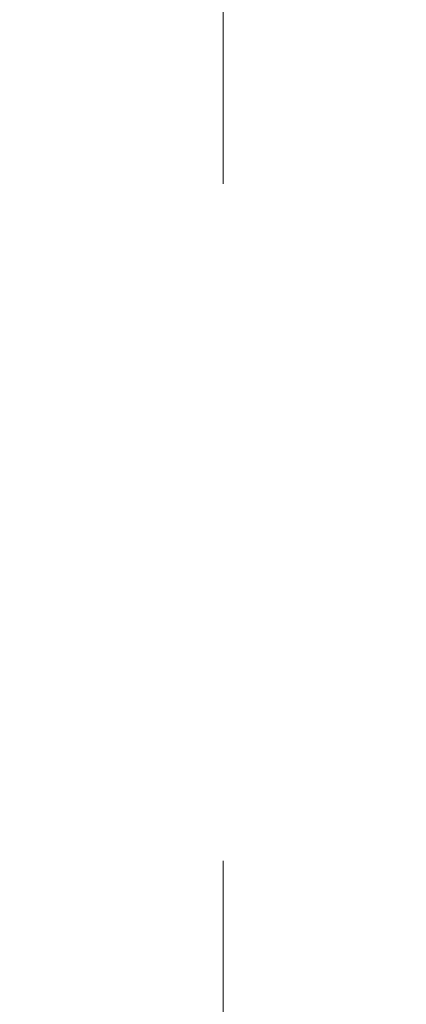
# Model space of a CAD drawing. Header units: inches. Extents: x 0.2 to 10.8, y 0.2 to 8.2.
# Tile 77 of 171: x 3.1328 to 3.19, y 3.2862 to 3.4316. Entities that reach past the tile are written whole.
import ezdxf

# ---------------------------------------------------------------- set-up
doc = ezdxf.new("R2010")
doc.units = ezdxf.units.IN
doc.header["$MEASUREMENT"] = 0
doc.linetypes.add('HIDDEN', pattern=[0.07500000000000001, 0.05, -0.025])
doc.layers.add('DIMENSIONS', color=140, linetype='Continuous')
doc.layers.add('SLD-0', color=179, linetype='Continuous')
doc.styles.add('SLDTEXTSTYLE0', font='TXT', dxfattribs={"width": 0.7})
doc.dimstyles.new('SLDDIMSTYLE0', dxfattribs={"dimtxt": 0.0849609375, "dimasz": 0.13, "dimexe": 0, "dimexo": 0.0625, "dimgap": 0.021240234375, "dimtad": 0, "dimtih": 1, "dimtoh": 1, "dimlfac": 20, "dimrnd": 1e-09, "dimzin": 12, "dimdsep": 46, "dimtxsty": 'SLDTEXTSTYLE0', "dimsah": 1, "dimcen": 0.09, "dimadec": 0, "dimazin": 3, "dimtfac": 1, "dimtofl": 0, "dimtmove": 0, "dimatfit": 3, "dimfxl": 0, "dimfrac": 2, "dimtolj": 1, "dimtzin": 12, "dimarcsym": 0})

# ---------------------------------------------------------------- blocks, each defined once
blk = doc.blocks.new('_D')
at = {"layer": 'DIMENSIONS'}
for p, q in [((3.139959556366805, 5.269157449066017), (2.582601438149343, 5.269157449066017)), ((2.707601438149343, 5.269157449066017), (2.707601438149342, 4.38519151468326)), ((2.510687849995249, 4.231140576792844), (2.482157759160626, 4.231140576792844)), ((2.482157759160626, 4.231140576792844), (2.482157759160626, 4.096109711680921)), ((2.904515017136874, 4.231140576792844), (2.933045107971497, 4.231140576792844)), ((2.933045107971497, 4.231140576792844), (2.933045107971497, 4.096109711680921)), ((2.482157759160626, 4.096109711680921), (2.510687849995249, 4.096109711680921)), ((2.933045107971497, 4.096109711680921), (2.904515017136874, 4.096109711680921)), ((2.707601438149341, 3.174990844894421), (2.707601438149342, 4.077089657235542)), ((3.139959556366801, 3.174990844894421), (2.582601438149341, 3.174990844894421))]:
    blk.add_line(p, q, dxfattribs=at)
for points in [[(2.707601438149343, 5.269157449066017), (2.687601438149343, 5.139157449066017), (2.727601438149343, 5.139157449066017)], [(2.707601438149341, 3.174990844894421), (2.727601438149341, 3.304990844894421), (2.687601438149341, 3.304990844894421)]]:
    blk.add_solid(points, dxfattribs=at)
at = {"layer": 'DIMENSIONS', "char_height": 0.08333333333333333, "attachment_point": 1, "style": 'SLDTEXTSTYLE0'}
for s, insert in [('41.88', (2.546027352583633, 4.357582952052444)), ('1063.8', (2.510687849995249, 4.203532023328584))]:
    blk.add_mtext(s, dxfattribs=dict(at, insert=insert))

msp = doc.modelspace()

# ---------------------------------------------------------------- linework, layer by layer
at = {"layer": 'SLD-0', "linetype": 'HIDDEN', "lineweight": 18}
msp.add_line((3.162909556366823, 3.207349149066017), (3.162909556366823, 5.236799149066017), dxfattribs=at)

# ---------------------------------------------------------------- dimensions: what is measured, and where the dimension line sits
at = {"layer": 'DIMENSIONS'}
dim = msp.add_linear_dim(base=(2.707601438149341, 3.174990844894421), p1=(3.189959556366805, 5.269157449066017), p2=(3.189959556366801, 3.174990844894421), angle=90.0000000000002, dimstyle='SLDDIMSTYLE0', dxfattribs=at)
dim.commit()
dim.dimension.update_dxf_attribs({"geometry": '_D', "text_midpoint": (2.707601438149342, 4.231140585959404), "dimtype": 160})

doc.saveas('drawing.dxf')
